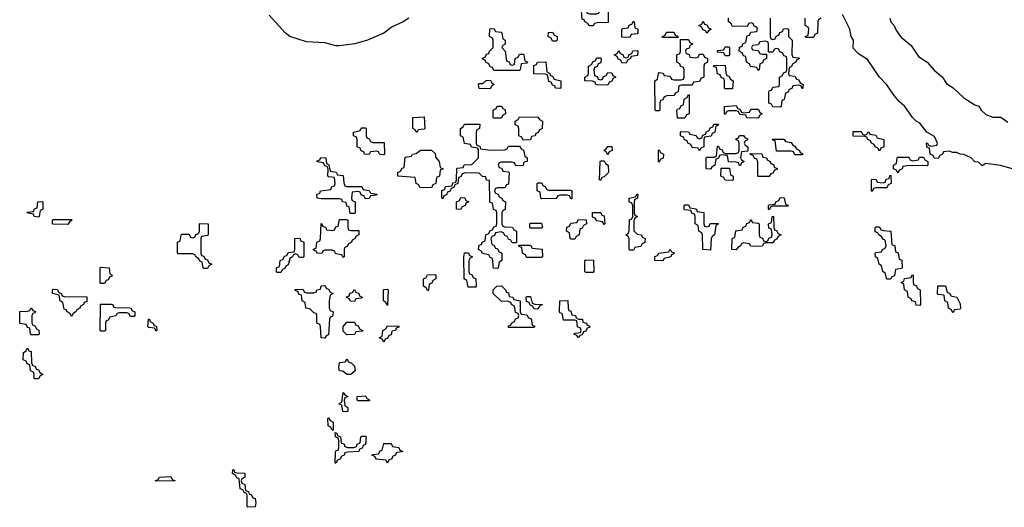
# Model space of a CAD drawing. Header units: inches. Extents: x 2561596 to 2663338, y 752906 to 788533.
# Tile 7 of 20: x 2615207 to 2620570, y 761806 to 764462. Entities that reach past the tile are written whole.
import ezdxf

# ---------------------------------------------------------------- set-up
doc = ezdxf.new("R2010")
doc.units = ezdxf.units.IN
doc.header["$MEASUREMENT"] = 0
doc.layers.add('C6716', color=7, linetype='Continuous')
doc.layers.add('C6726', color=7, linetype='Continuous')

msp = doc.modelspace()

# ---------------------------------------------------------------- linework, layer by layer
at = {"layer": 'C6716', "color": 6}
for points in [[(2618330, 764428), (2618308.4, 764428.4), (2618302, 764442), (2618286, 764450), (2618282, 764462), (2618270, 764466), (2618266, 764534), (2618272.7, 764532.7), (2618278, 764518), (2618294, 764510), (2618298, 764498), (2618310, 764494), (2618350, 764494), (2618362, 764498), (2618366, 764510), (2618382, 764518), (2618390, 764534), (2618398, 764518), (2618412.7, 764512.7), (2618412.7, 764447.3), (2618350, 764446), (2618338, 764442)], [(2618530, 764366), (2618487.3, 764367.3), (2618486, 764410), (2618490, 764414), (2618522, 764418), (2618527.3, 764432.7), (2618542, 764438), (2618550, 764454), (2618554, 764450), (2618558, 764418), (2618574, 764410), (2618574, 764390), (2618570, 764386), (2618538, 764382)], [(2618950, 764388), (2618942, 764402), (2618927.3, 764407.3), (2618922, 764422), (2618906, 764430), (2618922, 764438), (2618930, 764454), (2618938, 764438), (2618950, 764434), (2618958, 764418), (2618974, 764410), (2618958, 764402)], [(2617890, 764214), (2617902, 764218), (2617906, 764250), (2617922, 764258), (2617930, 764274), (2617950, 764274), (2617954, 764270), (2617958, 764238), (2617974, 764230), (2617970, 764226), (2617938, 764222), (2617934, 764190), (2617930, 764186), (2617790, 764186), (2617782, 764202), (2617770, 764206), (2617762, 764222), (2617746, 764230), (2617742, 764242), (2617727.3, 764247.3), (2617727.3, 764252.7), (2617742, 764258), (2617750, 764274), (2617762, 764278), (2617766, 764290), (2617786, 764310), (2617786, 764350), (2617782, 764362), (2617766, 764370), (2617767.3, 764412.7), (2617790, 764414), (2617798, 764398), (2617830, 764394), (2617834, 764390), (2617838, 764358), (2617852, 764350), (2617851.6, 764328.4), (2617838, 764322), (2617834, 764310), (2617851.6, 764291.6), (2617858, 764238), (2617872.7, 764232.7), (2617878, 764218)], [(2618110, 764346), (2618102, 764362), (2618086, 764370), (2618087.3, 764392.7), (2618110, 764394), (2618118, 764378), (2618134, 764370), (2618134, 764350), (2618130, 764346)], [(2618890, 764254), (2618902, 764258), (2618910, 764274), (2618930, 764274), (2618938, 764258), (2618954, 764250), (2618954, 764230), (2618938, 764222), (2618934, 764210), (2618934, 764150), (2618918, 764142), (2618910, 764126), (2618878, 764122), (2618870, 764106), (2618810, 764106), (2618798, 764102), (2618794, 764070), (2618778, 764062), (2618771.3, 764048.7), (2618732.7, 764047.3), (2618718, 764042), (2618710, 764026), (2618698, 764022), (2618694, 764010), (2618694, 763970), (2618690, 763966), (2618670, 763966), (2618668, 763970), (2618666, 764130), (2618682, 764138), (2618686, 764170), (2618690, 764174), (2618711.6, 764171.6), (2618718, 764158), (2618750, 764154), (2618758, 764138), (2618770, 764134), (2618810, 764134), (2618822, 764138), (2618826, 764150), (2618826, 764190), (2618822, 764202), (2618806, 764210), (2618802, 764222), (2618786, 764230), (2618786, 764270), (2618802, 764278), (2618806, 764290), (2618806, 764354), (2618850, 764354), (2618858, 764338), (2618874, 764330), (2618858, 764322), (2618852.7, 764307.3), (2618838, 764302), (2618834, 764290), (2618838, 764278), (2618852.7, 764272.7), (2618858, 764258)], [(2618710, 764366), (2618706, 764370), (2618722, 764378), (2618730, 764394), (2618770, 764394), (2618778, 764378), (2618792.7, 764372.7), (2618794, 764366), (2618790, 764366)], [(2618510, 764226), (2618487.3, 764227.3), (2618482, 764242), (2618467.3, 764247.3), (2618462, 764262), (2618446, 764270), (2618462, 764278), (2618470, 764294), (2618478, 764278), (2618492.7, 764272.7), (2618498, 764258), (2618510, 764254), (2618522, 764258), (2618527.3, 764272.7), (2618542, 764278), (2618547.3, 764292.7), (2618570, 764294), (2618574, 764290), (2618572.7, 764267.3), (2618538, 764262), (2618534, 764250), (2618518, 764242)], [(2619050, 764266), (2619042, 764282), (2619010, 764286), (2619006, 764290), (2619010, 764294), (2619042, 764298), (2619050, 764314), (2619070, 764314), (2619074, 764310), (2619074, 764270), (2619070, 764266)], [(2618370, 764134), (2618382, 764138), (2618387.3, 764152.7), (2618402, 764158), (2618410, 764174), (2618432.7, 764172.7), (2618438, 764158), (2618454, 764150), (2618438, 764142), (2618432.7, 764127.3), (2618418, 764122), (2618410, 764106), (2618352.7, 764107.3), (2618346, 764110), (2618342, 764122), (2618327.3, 764127.3), (2618286, 764130), (2618286, 764150), (2618302, 764158), (2618306, 764170), (2618306, 764210), (2618322, 764218), (2618330, 764234), (2618342, 764238), (2618350, 764254), (2618370, 764254), (2618374, 764250), (2618372.7, 764227.3), (2618358, 764222), (2618352.7, 764207.3), (2618338, 764202), (2618334, 764190), (2618338, 764158), (2618352.7, 764152.7), (2618358, 764138)], [(2618150, 764088), (2618126, 764090), (2618122, 764102), (2618110, 764106), (2618102, 764122), (2618090, 764126), (2618082, 764162), (2618070, 764166), (2618007.3, 764167.3), (2618007.3, 764212.7), (2618022, 764218), (2618028.4, 764231.6), (2618072.7, 764232.7), (2618078, 764178), (2618094, 764170), (2618098, 764158), (2618110, 764154), (2618118, 764138), (2618154, 764130), (2618154, 764090)], [(2619050, 764086), (2619046, 764090), (2619046, 764130), (2619042, 764142), (2619030, 764146), (2619022, 764162), (2619007.3, 764167.3), (2619002, 764202), (2618987.3, 764207.3), (2618987.3, 764212.7), (2619050, 764214), (2619052.7, 764172.7), (2619058, 764158), (2619070, 764154), (2619078, 764138), (2619094, 764130), (2619090, 764086)], [(2617770, 764086), (2617710, 764088), (2617706, 764110), (2617710, 764114), (2617730, 764114), (2617748.4, 764131.6), (2617772, 764132), (2617778, 764118), (2617791.3, 764110), (2617778, 764102)], [(2618790, 763926), (2618787.3, 763967.3), (2618790, 763974), (2618802, 763978), (2618810, 763994), (2618822, 763998), (2618826, 764030), (2618842, 764038), (2618850, 764054), (2618854, 764050), (2618854, 763950), (2618838, 763942), (2618830, 763926)], [(2617790, 763926), (2617786, 763930), (2617786, 763970), (2617802, 763978), (2617808.4, 763991.6), (2617831.6, 763991.6), (2617838, 763978), (2617851.6, 763971.6), (2617854, 763950), (2617838, 763942), (2617830, 763926)], [(2619150, 763954), (2619182, 763958), (2619190, 763974), (2619230, 763974), (2619238, 763958), (2619252, 763950), (2619238, 763942), (2619230, 763926), (2619168.4, 763928.4), (2619162, 763942), (2619130, 763946), (2619122, 763962), (2619110, 763966), (2619070, 763966), (2619058, 763962), (2619050, 763946), (2619046, 763950), (2619046, 763990), (2619110, 763994), (2619118, 763978), (2619130, 763974), (2619138, 763958)], [(2617370, 763848), (2617362, 763862), (2617348, 763870), (2617348, 763930), (2617410, 763934), (2617414, 763870), (2617410, 763866), (2617378, 763862)], [(2617950, 763806), (2617942, 763822), (2617926, 763830), (2617926, 763870), (2617922, 763882), (2617906, 763890), (2617906, 763910), (2617922, 763918), (2617930, 763934), (2618030, 763932), (2618038, 763918), (2618054, 763910), (2618052.7, 763867.3), (2618038, 763862), (2618030, 763846), (2618018, 763842), (2618014, 763830), (2617994, 763826), (2617990, 763808)], [(2617190, 763726), (2617168.7, 763728.7), (2617162, 763742), (2617150, 763746), (2617118, 763742), (2617110, 763728.7), (2617086, 763730), (2617082, 763742), (2617067.3, 763747.3), (2617062, 763762), (2617046, 763770), (2617046, 763810), (2617042, 763822), (2617026, 763830), (2617026, 763850), (2617062, 763858), (2617070, 763874), (2617090, 763874), (2617094, 763870), (2617094, 763830), (2617098, 763818), (2617110, 763814), (2617118, 763798), (2617130, 763794), (2617192.7, 763792.7), (2617194, 763730)], [(2617770, 763752), (2617850, 763754), (2617862, 763758), (2617870, 763774), (2617930, 763774), (2617938, 763758), (2617951.6, 763751.6), (2617958, 763718), (2617972, 763710), (2617972, 763690), (2617954, 763686), (2617950, 763668.7), (2617910, 763666), (2617902, 763682), (2617890, 763686), (2617830, 763686), (2617818, 763682), (2617814, 763670), (2617818, 763658), (2617832.7, 763652.7), (2617838, 763638), (2617870, 763634), (2617874, 763630), (2617870, 763566), (2617858, 763562), (2617850, 763546), (2617810, 763546), (2617798, 763542), (2617794, 763530), (2617798, 763518), (2617812.7, 763512.7), (2617818, 763498), (2617834, 763490), (2617838, 763478), (2617854, 763470), (2617851.6, 763428.4), (2617838, 763422), (2617834, 763410), (2617834, 763350), (2617838, 763338), (2617850, 763334), (2617891.6, 763331.6), (2617898, 763318), (2617914, 763310), (2617914, 763246), (2617890, 763246), (2617882, 763262), (2617870, 763266), (2617862, 763282), (2617850, 763286), (2617842, 763302), (2617830, 763306), (2617798, 763302), (2617792.7, 763287.3), (2617778, 763282), (2617774, 763270), (2617778, 763238), (2617790, 763234), (2617798, 763218), (2617810, 763214), (2617818, 763198), (2617834, 763190), (2617834, 763150), (2617818, 763142), (2617814, 763110), (2617810, 763106), (2617788.7, 763108.7), (2617782, 763162), (2617770, 763166), (2617762, 763182), (2617728.4, 763188.4), (2617722, 763202), (2617706, 763210), (2617710, 763234), (2617722, 763238), (2617726, 763250), (2617742, 763258), (2617746, 763290), (2617762, 763298), (2617770, 763314), (2617782, 763318), (2617790, 763334), (2617802, 763338), (2617806, 763350), (2617806, 763410), (2617802, 763422), (2617788.4, 763428.4), (2617782, 763462), (2617770, 763466), (2617767.3, 763472.7), (2617766, 763586), (2617750, 763588), (2617746, 763606), (2617728.4, 763608.4), (2617710, 763626), (2617632.7, 763627.3), (2617618, 763622), (2617610, 763606), (2617598, 763602), (2617594, 763570), (2617578, 763562), (2617572.7, 763547.3), (2617558, 763542), (2617552.7, 763527.3), (2617538, 763522), (2617532.7, 763507.3), (2617518, 763502), (2617512.7, 763487.3), (2617506, 763490), (2617507.3, 763532.7), (2617522, 763538), (2617527.3, 763552.7), (2617562, 763558), (2617567.3, 763572.7), (2617582, 763578), (2617586, 763590), (2617587.3, 763652.7), (2617622, 763658), (2617628.4, 763671.6), (2617670, 763674), (2617706, 763710), (2617706, 763750), (2617702, 763762), (2617668.4, 763768.4), (2617662, 763782), (2617630, 763788), (2617622, 763822), (2617608, 763830), (2617608, 763870), (2617622, 763878), (2617630, 763894), (2617712.7, 763892.7), (2617712, 763870), (2617698, 763862), (2617694, 763850), (2617694, 763790), (2617698, 763778), (2617712.7, 763772.7), (2617718, 763758)], [(2618910, 763748), (2618902, 763762), (2618870, 763766), (2618862, 763782), (2618846, 763790), (2618842, 763802), (2618827.3, 763807.3), (2618822, 763822), (2618806, 763830), (2618806, 763850), (2618810, 763854), (2618850, 763852), (2618858, 763838), (2618892, 763832), (2618898, 763818), (2618910, 763814), (2618922, 763818), (2618927.3, 763832.7), (2618942, 763838), (2618946, 763850), (2618962, 763858), (2618967.3, 763872.7), (2618982, 763878), (2618987.3, 763892.7), (2619012.7, 763892.7), (2619010, 763886), (2618998, 763882), (2618994, 763850), (2618978, 763842), (2618972.7, 763827.3), (2618938, 763822), (2618934, 763810), (2618934, 763770), (2618918, 763762)], [(2619127.3, 763667.3), (2619122, 763682), (2619110, 763686), (2619067.3, 763687.3), (2619062, 763722), (2619030, 763726), (2619018, 763722), (2619012.7, 763707.3), (2618998, 763702), (2618992.7, 763667.3), (2618978, 763662), (2618970, 763648), (2618946, 763650), (2618946, 763710), (2618950, 763714), (2618990, 763714), (2619002, 763718), (2619007.3, 763772.7), (2619012.7, 763772.7), (2619018, 763758), (2619032.7, 763752.7), (2619038, 763738), (2619050, 763734), (2619110, 763734), (2619122, 763738), (2619126, 763750), (2619126, 763790), (2619122, 763802), (2619108, 763810), (2619110, 763814), (2619122, 763818), (2619128.4, 763831.6), (2619150, 763832), (2619158, 763818), (2619172.7, 763812.7), (2619170, 763806), (2619158, 763802), (2619154, 763790), (2619158, 763778), (2619174, 763770), (2619174, 763746), (2619138, 763742), (2619134, 763710), (2619138, 763698), (2619154, 763690), (2619138, 763682), (2619132.7, 763667.3)], [(2619430, 763726), (2619422, 763742), (2619410, 763746), (2619330, 763746), (2619322, 763802), (2619310, 763806), (2619308, 763812), (2619370, 763812), (2619378, 763798), (2619410, 763794), (2619418, 763778), (2619430, 763774), (2619438, 763758), (2619454, 763750), (2619458, 763738), (2619470, 763734), (2619470, 763726)], [(2619810, 763834), (2619822, 763838), (2619826, 763850), (2619831.6, 763851.6), (2619838, 763838), (2619870, 763834), (2619878, 763818), (2619914, 763810), (2619914, 763770), (2619898, 763762), (2619890, 763746), (2619882, 763762), (2619866, 763770), (2619862, 763782), (2619846, 763790), (2619842, 763802), (2619826, 763810), (2619822, 763822), (2619810, 763826), (2619747.3, 763827.3), (2619747.3, 763852.7), (2619790, 763854), (2619798, 763838)], [(2617450, 763546), (2617387.3, 763547.3), (2617382, 763562), (2617366, 763570), (2617362, 763602), (2617266, 763610), (2617266, 763630), (2617282, 763638), (2617290, 763654), (2617302, 763658), (2617307.3, 763712.7), (2617342, 763718), (2617346, 763730), (2617367.3, 763732.7), (2617390, 763752), (2617450, 763752), (2617470, 763734), (2617472.7, 763712.7), (2617492, 763690), (2617498, 763658), (2617514, 763650), (2617498, 763642), (2617494, 763610), (2617478, 763602), (2617474, 763570), (2617458, 763562)], [(2618410, 763726), (2618402, 763742), (2618388, 763750), (2618402, 763758), (2618410, 763772), (2618431.6, 763771.6), (2618434, 763750), (2618418, 763742)], [(2618690, 763686), (2618686, 763690), (2618686, 763750), (2618690, 763754), (2618698, 763738), (2618714, 763730), (2618712.7, 763707.3), (2618698, 763702)], [(2616990, 763554), (2617070, 763554), (2617078, 763538), (2617111.3, 763531.3), (2617118, 763518), (2617152.7, 763512.7), (2617150, 763506), (2617118, 763502), (2617111.6, 763488.4), (2617090, 763486), (2617082, 763502), (2617067.3, 763507.3), (2617062, 763522), (2617050, 763526), (2617018, 763522), (2617014, 763490), (2617018, 763478), (2617034, 763470), (2617034, 763410), (2617030, 763406), (2617007.3, 763407.3), (2617002, 763442), (2616990, 763446), (2616986, 763466), (2616966, 763470), (2616962, 763482), (2616950, 763486), (2616850, 763486), (2616828, 763490), (2616826, 763510), (2616842, 763518), (2616846, 763530), (2616902, 763538), (2616907.3, 763552.7), (2616922, 763558), (2616926, 763570), (2616922, 763602), (2616890, 763606), (2616886, 763610), (2616887.3, 763647.3), (2616882, 763662), (2616870, 763666), (2616862, 763682), (2616827.3, 763687.3), (2616827.3, 763692.7), (2616842, 763698), (2616848, 763712), (2616874, 763710), (2616878, 763678), (2616891.6, 763671.6), (2616898, 763638), (2616931.6, 763631.6), (2616938, 763618), (2616970, 763614), (2616972.7, 763572.7), (2616978, 763558)], [(2619227.3, 763607.3), (2619227.3, 763687.3), (2619222, 763702), (2619210, 763706), (2619202, 763722), (2619187.3, 763727.3), (2619186, 763734), (2619250, 763732), (2619254, 763714), (2619274, 763710), (2619278, 763698), (2619294, 763690), (2619298, 763678), (2619312.7, 763672.7), (2619318, 763658), (2619332.7, 763652.7), (2619332.7, 763647.3), (2619318, 763642), (2619310, 763626), (2619298, 763622), (2619290, 763608)], [(2618370, 763586), (2618366, 763590), (2618368, 763690), (2618370, 763694), (2618390, 763694), (2618398, 763678), (2618412, 763670), (2618414, 763630), (2618390, 763606), (2618378, 763602)], [(2619090, 763586), (2619050, 763588), (2619042, 763602), (2619026, 763610), (2619027.3, 763652.7), (2619072.7, 763652.7), (2619078, 763618), (2619094, 763610), (2619094, 763590)], [(2619850, 763526), (2619846, 763530), (2619846, 763590), (2619850, 763594), (2619872, 763592), (2619878, 763578), (2619910, 763574), (2619922, 763578), (2619927.3, 763592.7), (2619942, 763598), (2619947.3, 763612.7), (2619952.7, 763612.7), (2619954, 763570), (2619938, 763562), (2619930, 763546), (2619870, 763546), (2619858, 763542)], [(2618090, 763534), (2618210, 763534), (2618214, 763530), (2618214, 763486), (2618210, 763486), (2618202, 763502), (2618190, 763506), (2618150, 763506), (2618138, 763502), (2618130, 763488), (2618050, 763486), (2618046, 763490), (2618042, 763522), (2618026, 763530), (2618026, 763570), (2618030, 763574), (2618050, 763574), (2618058, 763558), (2618070, 763554), (2618078, 763538)], [(2617610, 763428), (2617586, 763430), (2617586, 763470), (2617602, 763478), (2617610, 763494), (2617631.6, 763491.6), (2617638, 763478), (2617654, 763470), (2617638, 763462), (2617634, 763450), (2617618, 763442)], [(2618530, 763206), (2618526, 763210), (2618526, 763270), (2618522, 763282), (2618508.7, 763290), (2618522, 763298), (2618527.3, 763312.7), (2618528.7, 763371.3), (2618542, 763378), (2618546, 763390), (2618546, 763450), (2618542, 763462), (2618526, 763470), (2618526, 763490), (2618562, 763498), (2618570, 763514), (2618574, 763510), (2618572, 763490), (2618558, 763482), (2618554, 763470), (2618554, 763410), (2618558, 763398), (2618572, 763390), (2618558, 763382), (2618552.7, 763367.3), (2618552.7, 763312.7), (2618570, 763294), (2618594, 763290), (2618598, 763278), (2618614, 763270), (2618611.6, 763248.4), (2618598, 763242), (2618590, 763226), (2618558, 763222), (2618550, 763206)], [(2619290, 763426), (2619286, 763430), (2619286, 763450), (2619290, 763454), (2619322, 763458), (2619326, 763470), (2619342, 763478), (2619350, 763494), (2619371.1, 763491.1), (2619378, 763458), (2619394, 763450), (2619390, 763446), (2619310, 763446), (2619298, 763442)], [(2615310, 763386), (2615286, 763390), (2615282, 763402), (2615246, 763410), (2615250, 763414), (2615282, 763418), (2615287.3, 763432.7), (2615302, 763438), (2615306, 763470), (2615331.1, 763471.1), (2615334, 763470), (2615334, 763430), (2615318, 763422), (2615314, 763390)], [(2618950, 763334), (2618962, 763338), (2618968, 763352), (2619011.6, 763351.6), (2619010, 763346), (2618998, 763342), (2618992, 763290), (2618978, 763282), (2618974, 763270), (2618970, 763206), (2618928, 763210), (2618926, 763290), (2618922, 763302), (2618906, 763310), (2618902, 763342), (2618886, 763350), (2618886, 763390), (2618882, 763402), (2618870, 763406), (2618862, 763422), (2618830, 763426), (2618826, 763430), (2618826, 763450), (2618830, 763454), (2618850, 763454), (2618858, 763438), (2618891.3, 763431.3), (2618898, 763418), (2618932.7, 763412.7), (2618934, 763350), (2618938, 763338)], [(2618390, 763346), (2618382, 763362), (2618350, 763366), (2618342, 763382), (2618327.3, 763387.3), (2618327.3, 763412.7), (2618371.6, 763411.6), (2618378, 763398), (2618390, 763394), (2618394, 763350)], [(2619230, 763226), (2619190, 763228), (2619182, 763242), (2619150, 763246), (2619138, 763242), (2619134, 763230), (2619118, 763222), (2619110, 763208), (2619086, 763210), (2619088, 763270), (2619102, 763278), (2619107.3, 763312.7), (2619142, 763318), (2619147.3, 763332.7), (2619162, 763338), (2619167.3, 763352.7), (2619182, 763358), (2619190, 763374), (2619198, 763358), (2619230, 763354), (2619234, 763350), (2619234, 763290), (2619238, 763278), (2619252.7, 763272.7), (2619258, 763258), (2619270, 763254), (2619282, 763258), (2619287.3, 763272.7), (2619302, 763278), (2619306, 763290), (2619302, 763322), (2619287.3, 763327.3), (2619286, 763350), (2619302, 763358), (2619306, 763390), (2619312.7, 763392.7), (2619314, 763330), (2619318, 763318), (2619330, 763314), (2619338, 763298), (2619354, 763290), (2619338, 763282), (2619330, 763266), (2619318, 763262), (2619310, 763246), (2619270, 763246), (2619258, 763242), (2619251.6, 763228.4)], [(2615470, 763346), (2615390, 763348), (2615386, 763350), (2615386, 763370), (2615390, 763374), (2615490, 763374), (2615494, 763370), (2615478, 763362)], [(2616210, 763106), (2616206, 763110), (2616202, 763142), (2616190, 763146), (2616182, 763162), (2616166, 763170), (2616162, 763182), (2616150, 763186), (2616070, 763186), (2616066, 763190), (2616066, 763250), (2616082, 763258), (2616086, 763290), (2616090, 763294), (2616130, 763294), (2616138, 763278), (2616150, 763274), (2616162, 763278), (2616167.3, 763292.7), (2616182, 763298), (2616186, 763310), (2616186, 763350), (2616190, 763352), (2616234, 763350), (2616234, 763290), (2616230, 763286), (2616198, 763282), (2616194, 763270), (2616194, 763190), (2616198, 763178), (2616210, 763174), (2616218, 763158), (2616230, 763154), (2616238, 763138), (2616254, 763130), (2616238, 763122), (2616230, 763106)], [(2617010, 763314), (2617054, 763314), (2617054, 763290), (2617038, 763282), (2617034, 763270), (2617018, 763262), (2617014, 763250), (2616998, 763242), (2616990, 763226), (2616978, 763222), (2616974, 763210), (2616974, 763170), (2616970, 763166), (2616962, 763182), (2616930, 763186), (2616922, 763202), (2616910, 763206), (2616870, 763206), (2616858, 763202), (2616854, 763190), (2616830, 763188), (2616822, 763202), (2616807.3, 763207.3), (2616807.3, 763212.7), (2616822, 763218), (2616826, 763250), (2616842, 763258), (2616846, 763270), (2616850, 763352), (2616858, 763338), (2616874, 763330), (2616878, 763318), (2616910, 763314), (2616922, 763318), (2616930, 763334), (2616942, 763338), (2616950, 763374), (2616990, 763374), (2616994, 763370), (2616994, 763330), (2616998, 763318)], [(2617990, 763326), (2617986, 763330), (2617986, 763350), (2617990, 763354), (2618050, 763354), (2618054, 763330), (2618050, 763326)], [(2618210, 763266), (2618206, 763270), (2618202, 763302), (2618186, 763310), (2618187.3, 763332.7), (2618202, 763338), (2618210, 763354), (2618242, 763358), (2618250, 763374), (2618292.7, 763372.7), (2618294, 763350), (2618278, 763342), (2618270, 763326), (2618258, 763322), (2618254, 763290), (2618238, 763282), (2618230, 763266)], [(2616730, 763166), (2616722, 763182), (2616710, 763186), (2616698, 763182), (2616694, 763170), (2616678, 763162), (2616670, 763126), (2616658, 763122), (2616650, 763106), (2616638, 763102), (2616630, 763086), (2616610, 763086), (2616606, 763090), (2616606, 763110), (2616622, 763118), (2616626, 763150), (2616642, 763158), (2616650, 763174), (2616662, 763178), (2616670, 763194), (2616702, 763198), (2616706, 763210), (2616706, 763270), (2616732.7, 763272.7), (2616738, 763258), (2616754, 763250), (2616754, 763170), (2616750, 763166)], [(2618050, 763166), (2617967.3, 763167.3), (2617962, 763182), (2617946, 763190), (2617942, 763222), (2617927.3, 763227.3), (2617926, 763234), (2617990, 763234), (2617998, 763218), (2618052.7, 763212.7), (2618054, 763170)], [(2617650, 763006), (2617642, 763042), (2617628, 763050), (2617626, 763170), (2617630, 763192), (2617651.6, 763191.6), (2617658, 763178), (2617674, 763170), (2617658, 763162), (2617652.7, 763147.3), (2617654, 763090), (2617658, 763078), (2617670, 763074), (2617678, 763058), (2617692, 763050), (2617694, 763010), (2617690, 763006)], [(2618710, 763148), (2618666, 763150), (2618667.3, 763172.7), (2618682, 763178), (2618688.9, 763191.1), (2618742, 763198), (2618750, 763212), (2618758, 763198), (2618772.7, 763192.7), (2618770, 763186), (2618758, 763182), (2618754, 763170), (2618718, 763162)], [(2615650, 763026), (2615646, 763030), (2615646, 763110), (2615650, 763114), (2615694, 763110), (2615698, 763078), (2615711.1, 763071.1), (2615710, 763066), (2615698, 763062), (2615690, 763046), (2615678, 763042), (2615670, 763026)], [(2618290, 763086), (2618286, 763090), (2618286, 763150), (2618290, 763154), (2618332.7, 763152.7), (2618334, 763090), (2618330, 763086)], [(2617430, 762986), (2617422, 763002), (2617406, 763010), (2617406, 763050), (2617422, 763058), (2617428.4, 763071.6), (2617470, 763074), (2617474, 763070), (2617474, 763050), (2617458, 763042), (2617452.7, 763027.3), (2617438, 763022), (2617434, 762990)], [(2616870, 762728), (2616848.4, 762728.4), (2616846, 762790), (2616842, 762802), (2616826, 762810), (2616826, 762850), (2616822, 762862), (2616810, 762866), (2616787.3, 762887.3), (2616766, 762890), (2616762, 762922), (2616746, 762930), (2616742, 762962), (2616730, 762966), (2616722, 762982), (2616707.3, 762987.3), (2616707.3, 762992.7), (2616750, 762994), (2616758, 762978), (2616770, 762974), (2616810, 762974), (2616822, 762978), (2616826, 762990), (2616846, 762994), (2616850, 763012), (2616870, 763014), (2616878, 762998), (2616890, 762994), (2616898, 762978), (2616914, 762970), (2616898, 762962), (2616892, 762930), (2616892.7, 762892.7), (2616898, 762878), (2616914, 762870), (2616912.7, 762852.7), (2616910, 762846), (2616898, 762842), (2616894, 762830), (2616890, 762746), (2616878, 762742)], [(2617870, 762786), (2617870, 762794), (2617882, 762798), (2617886, 762810), (2617902, 762818), (2617907.3, 762832.7), (2617922, 762838), (2617926, 762850), (2617922, 762862), (2617907.3, 762867.3), (2617902, 762902), (2617886, 762910), (2617882, 762922), (2617867.3, 762927.3), (2617830, 762928.7), (2617786, 762970), (2617786, 762990), (2617806, 763010), (2617831.6, 763011.6), (2617854, 762990), (2617858, 762978), (2617870, 762974), (2617874, 762954), (2617894, 762950), (2617898, 762938), (2617934, 762930), (2617934, 762870), (2617938, 762858), (2617970, 762854), (2617978, 762838), (2617992.7, 762832.7), (2617998, 762798), (2618012.7, 762792.7), (2618010, 762786)], [(2615490, 762846), (2615482, 762862), (2615466, 762870), (2615462, 762882), (2615450, 762886), (2615442, 762922), (2615428, 762930), (2615422, 762962), (2615386, 762970), (2615386, 762990), (2615390, 762994), (2615412.7, 762992.7), (2615418, 762978), (2615434, 762970), (2615438, 762958), (2615450, 762954), (2615572.7, 762952.7), (2615572.7, 762927.3), (2615558, 762922), (2615554, 762910), (2615538, 762902), (2615534, 762890), (2615518, 762882), (2615514, 762870), (2615498, 762862)], [(2617030, 762928), (2617008.4, 762928.4), (2617002, 762942), (2616986, 762950), (2617002, 762958), (2617006, 762970), (2617022, 762978), (2617030, 762992), (2617038, 762978), (2617054, 762970), (2617058, 762958), (2617072, 762950), (2617070, 762946), (2617038, 762942)], [(2617210, 762906), (2617202, 762922), (2617188, 762930), (2617189, 762991), (2617192.7, 762992.7), (2617210, 762994), (2617214, 762990)], [(2618030, 762886), (2618007.3, 762887.3), (2618002, 762902), (2617987.3, 762907.3), (2617982, 762922), (2617967.3, 762927.3), (2617966, 762950), (2617970, 762954), (2617990, 762954), (2617998, 762918), (2618012.7, 762912.7), (2618054, 762910), (2618038, 762902)], [(2615810, 762846), (2615802, 762862), (2615790, 762866), (2615750, 762866), (2615738, 762862), (2615731.6, 762848.4), (2615698, 762842), (2615690, 762826), (2615678, 762822), (2615674, 762810), (2615674, 762770), (2615670, 762766), (2615650, 762766), (2615646, 762770), (2615647.3, 762912.7), (2615707.3, 762912.7), (2615714, 762910), (2615718, 762898), (2615730, 762894), (2615807.3, 762892.7), (2615814, 762890), (2615818, 762878), (2615834, 762870), (2615834, 762850), (2615830, 762846)], [(2618250, 762729.2), (2618242, 762742), (2618226, 762750), (2618230, 762754), (2618262, 762758), (2618266, 762770), (2618262, 762782), (2618246, 762790), (2618242, 762822), (2618230, 762826), (2618170, 762826), (2618162, 762862), (2618150, 762866), (2618147.3, 762872.7), (2618148.4, 762931.6), (2618192.7, 762932.7), (2618194, 762890), (2618198, 762878), (2618210, 762874), (2618214, 762854), (2618234, 762850), (2618238, 762838), (2618251.6, 762831.6), (2618272, 762830), (2618274, 762814), (2618294, 762810), (2618298, 762798), (2618312.7, 762792.7), (2618310, 762786), (2618298, 762782), (2618290, 762766), (2618278, 762762), (2618270, 762746), (2618258, 762742)], [(2615270, 762746), (2615266, 762750), (2615262, 762782), (2615250, 762786), (2615242, 762802), (2615207.3, 762807.3), (2615207.3, 762872.7), (2615250, 762874), (2615262, 762878), (2615270, 762892), (2615278, 762878), (2615292.7, 762872.7), (2615290, 762866), (2615278, 762862), (2615274, 762850), (2615274, 762810), (2615278, 762798), (2615290, 762794), (2615298, 762778), (2615311.6, 762771.6), (2615314, 762750), (2615310, 762746)], [(2615950, 762766), (2615942, 762782), (2615910, 762786), (2615906, 762790), (2615908.4, 762831.6), (2615914, 762830), (2615918, 762818), (2615934, 762810), (2615938, 762798), (2615951.6, 762791.6), (2615954, 762770)], [(2616990, 762746), (2616970, 762766), (2616968.4, 762791.6), (2616990, 762814), (2617030, 762814), (2617038, 762798), (2617050, 762794), (2617058, 762778), (2617074, 762770), (2617074, 762766), (2617038, 762762), (2617030, 762748)], [(2617190, 762706), (2617182, 762722), (2617166, 762730), (2617182, 762738), (2617186, 762770), (2617202, 762778), (2617210, 762794), (2617272.7, 762792.7), (2617272.7, 762787.3), (2617258, 762782), (2617254, 762770), (2617234, 762766), (2617230, 762746), (2617218, 762742), (2617210, 762726), (2617198, 762722)], [(2615286, 762506), (2615286, 762530), (2615282, 762542), (2615266, 762550), (2615262, 762582), (2615247.3, 762587.3), (2615242, 762602), (2615226, 762610), (2615228, 762650), (2615242, 762658), (2615250, 762674), (2615258, 762658), (2615270, 762654), (2615272, 762592), (2615278, 762578), (2615290, 762574), (2615298, 762558), (2615310, 762554), (2615318, 762538), (2615334, 762530), (2615318, 762522), (2615310, 762506)], [(2617010, 762528.7), (2616988.9, 762528.9), (2616967.3, 762547.3), (2616948.9, 762548.9), (2616946, 762570), (2616950, 762594), (2616982, 762598), (2616990, 762614), (2616998, 762598), (2617012.7, 762592.7), (2617030, 762574), (2617034, 762550)], [(2616990, 762326), (2616967.3, 762327.3), (2616962, 762362), (2616946, 762370), (2616962, 762378), (2616970, 762432), (2616978, 762418), (2616994, 762410), (2616978, 762402), (2616974, 762390), (2616978, 762358), (2616994, 762350), (2616994, 762330)], [(2617050, 762386), (2617046, 762390), (2617046, 762410), (2617090, 762414), (2617098, 762398), (2617114, 762390), (2617110, 762386)], [(2616910, 762226), (2616902, 762242), (2616888, 762250), (2616886, 762290), (2616890, 762294), (2616898, 762278), (2616914, 762270), (2616914, 762226)], [(2616992.7, 762132.7), (2617027.3, 762132.7), (2617042, 762138), (2617046, 762150), (2617062, 762158), (2617066, 762190), (2617070, 762194), (2617090, 762194), (2617094, 762190), (2617091.6, 762148.4), (2617078, 762142), (2617072.7, 762127.3), (2617058, 762122), (2617054, 762110), (2616992.7, 762107.3), (2616978, 762102), (2616974, 762090), (2616958, 762082), (2616954, 762070), (2616938, 762062), (2616930, 762046), (2616926, 762046), (2616927.3, 762107.3), (2616930, 762114), (2616942, 762118), (2616946, 762130), (2616946, 762170), (2616942, 762182), (2616928, 762190), (2616926, 762214), (2616934, 762210), (2616938, 762198), (2616954, 762190), (2616958, 762158), (2616974, 762150), (2616978, 762138)], [(2617210, 762046), (2617202, 762062), (2617150, 762068), (2617142, 762082), (2617126, 762090), (2617130, 762094), (2617162, 762098), (2617170, 762114), (2617182, 762118), (2617190, 762154), (2617230, 762154), (2617238, 762138), (2617271.6, 762131.6), (2617278, 762118), (2617294, 762110), (2617258, 762102), (2617254, 762090), (2617238, 762082), (2617234, 762070), (2617218, 762062)], [(2616450, 761806), (2616446, 761810), (2616446, 761870), (2616442, 761882), (2616430, 761886), (2616422, 761902), (2616407.3, 761907.3), (2616402, 761962), (2616390, 761966), (2616382, 761982), (2616366, 761990), (2616367.3, 762012.7), (2616374, 762010), (2616378, 761998), (2616390, 761994), (2616432.7, 761992.7), (2616434, 761970), (2616418, 761962), (2616414, 761950), (2616418, 761938), (2616434, 761930), (2616438, 761898), (2616452.7, 761892.7), (2616458, 761878), (2616470, 761874), (2616478, 761858), (2616490, 761854), (2616494, 761830), (2616490, 761808)], [(2616050, 761948), (2615946, 761950), (2615962, 761958), (2615968.9, 761971.1), (2616030, 761974), (2616038, 761958), (2616051.6, 761951.6)]]:
    msp.add_lwpolyline(points, close=True, dxfattribs=at)
for points in [[(2617326, 764470), (2617296, 764450), (2617236.7, 764423.3), (2617190, 764389.6), (2617102, 764350), (2617032, 764330), (2616950, 764320.7), (2616930, 764320.7), (2616870, 764337), (2616770, 764342), (2616679, 764370), (2616654, 764390), (2616566.3, 764486.3)], [(2619294, 764470), (2619294, 764370), (2619298, 764358), (2619310, 764354), (2619322, 764358), (2619327.3, 764372.7), (2619342, 764378), (2619347.3, 764392.7), (2619362, 764398), (2619367.3, 764412.7), (2619390, 764414), (2619394, 764410), (2619394, 764370), (2619414, 764350), (2619412.7, 764272.7), (2619418, 764258), (2619450, 764254), (2619454, 764250), (2619438, 764242), (2619434, 764230), (2619418, 764222), (2619410, 764206), (2619398, 764202), (2619394, 764170), (2619398, 764158), (2619430, 764154), (2619438, 764138), (2619450, 764134), (2619458, 764118), (2619474, 764110), (2619470, 764086), (2619462, 764102), (2619450, 764106), (2619418, 764102), (2619412.7, 764087.3), (2619398, 764082), (2619392.7, 764067.3), (2619378, 764062), (2619371.6, 764028.4), (2619358, 764022), (2619354, 763990), (2619350, 763986), (2619310, 763988), (2619302, 764002), (2619287.3, 764007.3), (2619287.3, 764067.3), (2619290, 764074), (2619302, 764078), (2619310, 764094), (2619342, 764098), (2619346, 764110), (2619346, 764150), (2619362, 764158), (2619367.3, 764172.7), (2619382, 764178), (2619386, 764190), (2619386, 764250), (2619382, 764262), (2619370, 764266), (2619362, 764282), (2619347.3, 764287.3), (2619342, 764302), (2619330, 764306), (2619318, 764302), (2619310, 764286), (2619286, 764286), (2619286, 764330), (2619282, 764342), (2619270, 764346), (2619238, 764342), (2619230, 764326), (2619198, 764322), (2619194, 764310), (2619198, 764298), (2619230, 764294), (2619238, 764278), (2619250, 764274), (2619274, 764274), (2619274, 764250), (2619258, 764242), (2619252.7, 764227.3), (2619238, 764222), (2619234, 764190), (2619230, 764186), (2619222, 764202), (2619187.3, 764207.3), (2619182, 764222), (2619166, 764230), (2619162, 764262), (2619150, 764266), (2619142, 764282), (2619126, 764290), (2619127.3, 764312.7), (2619142, 764318), (2619146, 764330), (2619162, 764338), (2619170, 764374), (2619182, 764378), (2619190, 764394), (2619222, 764398), (2619226, 764410), (2619222, 764422), (2619207.3, 764427.3), (2619202, 764442), (2619190, 764446), (2619178, 764442), (2619170, 764426), (2619087.3, 764427.3), (2619082, 764442), (2619068, 764450), (2619068.4, 764471.6)], [(2619572, 764470), (2619558, 764462), (2619554, 764450), (2619552, 764388), (2619538, 764382), (2619530, 764366), (2619490, 764366), (2619486, 764370), (2619502, 764378), (2619506, 764410), (2619502, 764422), (2619486, 764430), (2619486, 764470)], [(2620000, 764014.8), (2619997.2, 764017.2), (2619969.3, 764049.3), (2619930, 764108), (2619889.4, 764149.4), (2619824.7, 764244.7), (2619776.4, 764276.4), (2619747.3, 764307.3), (2619748, 764350), (2619735.3, 764370), (2619728.7, 764410), (2619708.7, 764450), (2619688, 764490)], [(2619946, 764470), (2619952, 764450), (2619970.9, 764430.9), (2619978, 764410), (2620000, 764378.4)], [(2620000, 763643), (2619998, 763642), (2619990, 763626), (2619982, 763642), (2619966, 763650), (2619966, 763670), (2619982, 763678), (2619986, 763710), (2619990, 763714), (2620000, 763714)], [(2620000, 763104.7), (2619978, 763102), (2619972.7, 763067.3), (2619958, 763062), (2619950, 763048), (2619930, 763048), (2619922, 763082), (2619908, 763090), (2619902, 763122), (2619888, 763130), (2619882, 763162), (2619868, 763170), (2619866, 763190), (2619870, 763194), (2619902, 763198), (2619906, 763210), (2619922, 763218), (2619926, 763230), (2619922, 763262), (2619910, 763266), (2619902, 763282), (2619886, 763290), (2619882, 763302), (2619867.3, 763307.3), (2619866, 763330), (2619870, 763334), (2619890, 763334), (2619898, 763318), (2619910, 763314), (2619951.1, 763311.1), (2619958, 763238), (2619974, 763230), (2619978, 763198), (2619992.7, 763192.7), (2619998, 763158), (2620000, 763157.1)]]:
    msp.add_lwpolyline(points, dxfattribs=at)
at = {"layer": 'C6726', "color": 6}
for points in [[(2620000, 764378.4), (2620007.5, 764367.5), (2620062, 764322), (2620102.5, 764262.5), (2620150.7, 764230.7), (2620190, 764184.7), (2620230.7, 764150.7), (2620254.8, 764114.8), (2620290.6, 764090.6), (2620350, 764036), (2620410, 763998), (2620430.8, 763990.8), (2620444.7, 763970), (2620470, 763946), (2620508.4, 763931.6), (2620551.6, 763931.6), (2620590, 763904.7)], [(2620670, 763633.2), (2620550, 763668.7), (2620470, 763678), (2620450, 763666), (2620430, 763686), (2620410, 763688), (2620388.9, 763708.9), (2620350, 763728.7), (2620328.9, 763728.9), (2620310, 763738), (2620290, 763738), (2620270, 763746), (2620238, 763742), (2620234, 763730), (2620218, 763722), (2620210, 763706), (2620187.3, 763707.3), (2620182, 763722), (2620166, 763730), (2620162, 763762), (2620147.3, 763767.3), (2620146, 763790), (2620150, 763792), (2620158, 763778), (2620170, 763774), (2620202, 763778), (2620206, 763790), (2620190, 763826), (2620148.9, 763848.9), (2620110, 763898), (2620089.1, 763909.1), (2620069.3, 763929.3), (2620028.7, 763990), (2620000, 764014.8)], [(2620000, 763714), (2620050, 763714), (2620058, 763698), (2620070, 763694), (2620102, 763698), (2620107.3, 763712.7), (2620130, 763714), (2620138, 763698), (2620154, 763690), (2620154, 763670), (2620150, 763666), (2620050, 763668), (2620018, 763662), (2620014, 763650), (2620000, 763643)], [(2620000, 763157.1), (2620011.6, 763151.6), (2620014, 763110), (2620010, 763106), (2620000, 763104.7)]]:
    msp.add_lwpolyline(points, dxfattribs=at)
for points in [[(2620110, 762906), (2620090, 762908), (2620086, 762926), (2620066, 762930), (2620062, 762942), (2620046, 762950), (2620042, 762982), (2620026, 762990), (2620022, 763022), (2620008, 763030), (2620022, 763038), (2620027.3, 763052.7), (2620062, 763058), (2620068, 763072), (2620074, 763070), (2620074, 763030), (2620078, 763018), (2620090, 763014), (2620098, 762998), (2620111.6, 762991.6), (2620114, 762910)], [(2620290, 762866), (2620282, 762882), (2620266, 762890), (2620262, 762922), (2620246, 762930), (2620242, 762962), (2620210, 762966), (2620206, 762970), (2620207.3, 763012.7), (2620250, 763012), (2620258, 762978), (2620274, 762970), (2620278, 762958), (2620311.3, 762950), (2620330, 762914), (2620331.1, 762888.9), (2620330, 762886), (2620298, 762882)]]:
    msp.add_lwpolyline(points, close=True, dxfattribs=at)

doc.saveas('drawing.dxf')
